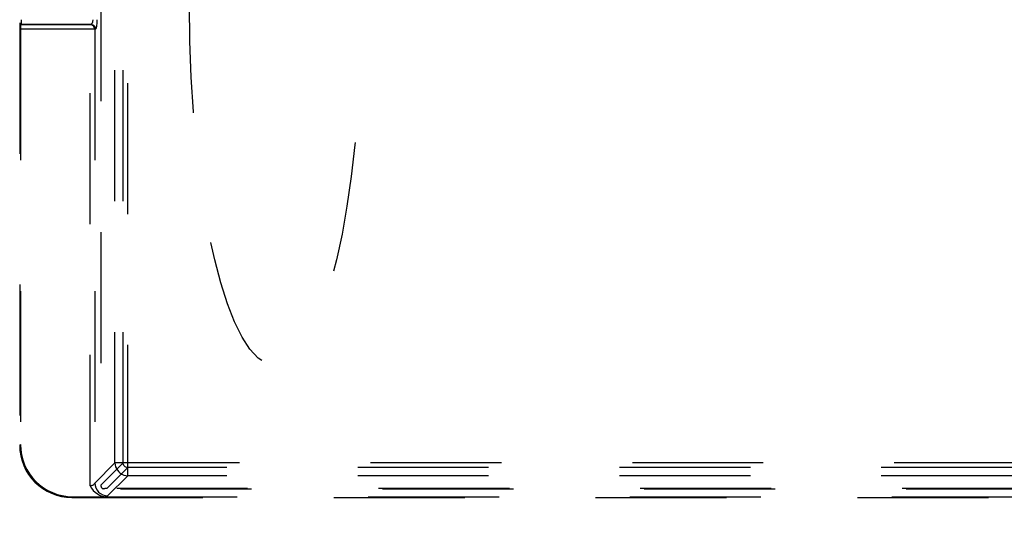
# Model space of a CAD drawing. Header units: inches. Extents: x 0 to 227, y 0 to 147.
# Tile 148 of 247: x 90 to 100, y 53 to 58. Entities that reach past the tile are written whole.
import ezdxf

# ---------------------------------------------------------------- set-up
doc = ezdxf.new("R2010")
doc.units = ezdxf.units.IN
doc.header["$LTSCALE"] = 12.466667
doc.header["$MEASUREMENT"] = 0
doc.linetypes.add('HIDDEN', pattern=[0.2, 0.1, -0.1])
doc.layers.get('0').update_dxf_attribs({"linetype": 'CONTINUOUS'})
doc.layers.add('DEFAULT_2', color=8, linetype='HIDDEN')
doc.layers.add('DIMENSIONS', color=7, linetype='CONTINUOUS')
doc.styles.get("Standard").update_dxf_attribs({"font": 'txt', "width": 0.8})
doc.dimstyles.new('DIMSTYLE_2', dxfattribs={"dimtxt": 1, "dimasz": 1.333333, "dimexe": 0.09, "dimexo": 0.07, "dimgap": 0.0375, "dimtad": 0, "dimtih": 1, "dimtoh": 1, "dimzin": 4, "dimdsep": 46, "dimtxsty": 'Standard', "dimblk": '_FILLED', "dimblk1": '_FILLED', "dimblk2": '_FILLED', "dimcen": 0.09, "dimadec": 0, "dimazin": 0, "dimtfac": 1, "dimtofl": 0, "dimtmove": 0, "dimatfit": 3, "dimldrblk": '_FILLED', "dimfxl": 0, "dimtolj": 1, "dimtzin": 4, "dimarcsym": 0})

# ---------------------------------------------------------------- blocks, each defined once
blk = doc.blocks.new('_FILLED')
at = {"color": 0, "linetype": 'ByBlock'}
blk.add_solid([(0, 0), (-1, 0.2), (-1, -0.2)], dxfattribs=at)
blk = doc.blocks.new('*D18')
at = {"layer": 'DIMENSIONS', "color": 2, "linetype": 'Continuous'}
for p, q in [((104.0293, 72.2559), (101.4192, 72.2559)), ((105.5293, 72.2559), (108.196, 72.2559))]:
    blk.add_line(p, q, dxfattribs=at)
at = {"layer": 'DIMENSIONS', "color": 2, "linetype": 'Continuous', "xscale": 1.3333333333, "yscale": 1.3333333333, "zscale": 1.3333333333}
blk.add_blockref('_FILLED', (104.0293, 72.2559), dxfattribs=at)
at = {"layer": 'DIMENSIONS', "color": 2, "linetype": 'Continuous', "xscale": 1.3333333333, "yscale": 1.3333333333, "zscale": 1.3333333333, "rotation": 180}
blk.add_blockref('_FILLED', (105.5293, 72.2559), dxfattribs=at)
at = {"layer": 'DIMENSIONS', "color": 2, "linetype": 'Continuous', "insert": (100.9192, 72.7559), "char_height": 1, "width": 3.2, "attachment_point": 3, "line_spacing_factor": 0.9}
blk.add_mtext('1.50', dxfattribs=at)

msp = doc.modelspace()

# ---------------------------------------------------------------- linework, layer by layer
at = {"layer": 'DEFAULT_2', "color": 8, "linetype": 'HIDDEN'}
for p, q in [((91.0587, 63.2415), (91.0587, 53.3516)), ((91.1918, 53.5632), (91.1918, 63.2415)), ((91.2703, 53.5632), (91.2703, 63.2415)), ((91.3145, 53.4405), (91.3145, 63.2415)), ((90.2858, 62.7415), (90.2858, 53.7326)), ((90.9999, 57.6935), (90.2928, 57.6935)), ((90.2928, 57.6935), (90.2928, 53.7396)), ((90.3004, 57.74), (90.2966, 57.7385)), ((90.9557, 57.7385), (90.2966, 57.7385)), ((90.3004, 57.74), (90.9641, 57.74)), ((90.9641, 57.74), (90.9557, 57.7385)), ((90.9557, 53.3445), (90.9557, 57.7385)), ((91.0083, 57.695), (90.9999, 57.6935)), ((90.9999, 57.6935), (90.9999, 53.3713)), ((90.2858, 53.7326), (90.2928, 53.7396)), ((91.1918, 53.5632), (90.9999, 53.3713)), ((91.2703, 53.5632), (91.0587, 53.3516)), ((102.3538, 53.5632), (91.1918, 53.5632)), ((91.3145, 53.5191), (91.1163, 53.3208)), ((102.2311, 53.5191), (91.3145, 53.5191)), ((91.3145, 53.4405), (91.1226, 53.2486)), ((102.2311, 53.4405), (91.3145, 53.4405)), ((102.4673, 53.3148), (91.0783, 53.3148)), ((102.4293, 53.3208), (91.1163, 53.3208)), ((90.7839, 53.2345), (90.7909, 53.2415)), ((90.7839, 53.2345), (102.7617, 53.2345)), ((90.7909, 53.2415), (91.1111, 53.2415)), ((91.1111, 53.2415), (102.4345, 53.2415))]:
    msp.add_line(p, q, dxfattribs=at)
for points in [[(90.981, 57.785), (90.9808, 57.7781), (90.9802, 57.7715), (90.9792, 57.7651), (90.9778, 57.7592), (90.9761, 57.7539), (90.9741, 57.7493), (90.9719, 57.7455), (90.9694, 57.7426), (90.9668, 57.7408), (90.9641, 57.74)], [(91.0083, 57.695), (91.011, 57.6967), (91.0136, 57.7003), (91.016, 57.706), (91.0183, 57.7135), (91.0203, 57.7228), (91.022, 57.7335), (91.0233, 57.7453), (91.0243, 57.758), (91.0249, 57.7712), (91.0251, 57.785)], [(90.9999, 57.6935), (90.999, 57.7021), (90.9965, 57.7104), (90.9925, 57.7181), (90.9871, 57.725), (90.9803, 57.7307), (90.9726, 57.735), (90.9643, 57.7376), (90.9557, 57.7385)], [(90.9641, 57.74), (90.9727, 57.7391), (90.9809, 57.7365), (90.9885, 57.7323), (90.9952, 57.7267), (91.0007, 57.7199), (91.0048, 57.7122), (91.0074, 57.7038), (91.0083, 57.695)], [(91.1918, 53.5632), (91.1939, 53.5447), (91.1988, 53.5264), (91.2064, 53.509), (91.2166, 53.4928), (91.2291, 53.4782), (91.2436, 53.4656), (91.2598, 53.4554), (91.2773, 53.4477), (91.2957, 53.4427), (91.3145, 53.4405)], [(91.3145, 53.5191), (91.3061, 53.5202), (91.298, 53.5229), (91.2905, 53.5271), (91.2838, 53.5326), (91.2783, 53.5392), (91.2741, 53.5467), (91.2715, 53.5548), (91.2703, 53.5632)], [(90.9999, 53.3713), (90.9982, 53.3668), (90.9958, 53.3626), (90.9926, 53.3587), (90.9887, 53.3551), (90.9842, 53.352), (90.9791, 53.3494), (90.9736, 53.3473), (90.9678, 53.3458), (90.9618, 53.3449), (90.9557, 53.3446)], [(90.9999, 53.3713), (91.003, 53.3479), (91.0105, 53.3253), (91.0221, 53.3045), (91.0373, 53.2861), (91.0558, 53.2708), (91.0766, 53.2592), (91.0992, 53.2517), (91.1226, 53.2486)], [(90.9557, 53.3445), (90.9705, 53.3215), (90.987, 53.3011), (91.0054, 53.2831), (91.0252, 53.268), (91.0462, 53.2563), (91.0679, 53.2479), (91.0894, 53.243), (91.1111, 53.2415)], [(91.1226, 53.2486), (91.1204, 53.2468), (91.1178, 53.245), (91.1147, 53.2432), (91.1111, 53.2415)]]:
    msp.add_lwpolyline(points, dxfattribs=at)
msp.add_ellipse((92.7228, 57.9315), major_axis=(0, 3.44), ratio=0.238372, dxfattribs=at)
for centre, major_axis, ratio, start_param, end_param in [((90.3002, 57.785), (0, 0.045), 0.087489, -3.106686, -1.570796), ((90.2967, 57.6935), (0, 0.045), 0.087489, 0.034907, 1.570796), ((90.7877, 53.7364), (0.3562, 0.3562), 0.992433, 2.359993, 3.923193), ((90.7947, 53.7434), (0.3562, 0.3562), 0.992433, -3.923193, -2.359993), ((91.1046, 53.3533), (0.033, 0.033), 0.964231, -3.908783, -2.948913), ((91.0346, 53.2833), (0.0935, 0.0338), 0.173952, 0.448234, 1.022744)]:
    msp.add_ellipse(centre, major_axis=major_axis, ratio=ratio, start_param=start_param, end_param=end_param, dxfattribs=at)

# ---------------------------------------------------------------- dimensions: what is measured, and where the dimension line sits
at = {"layer": 'DIMENSIONS', "color": 2, "linetype": 'Continuous'}
dim = msp.add_linear_dim(base=(105.5293, 72.2559), p1=(104.0293, 51.4165), p2=(105.5293, 78.2265), dimstyle='DIMSTYLE_2', dxfattribs=at)
dim.commit()
dim.dimension.update_dxf_attribs({"geometry": '*D18', "text_midpoint": (99.3192, 72.2559), "dimtype": 160})

doc.saveas('drawing.dxf')
